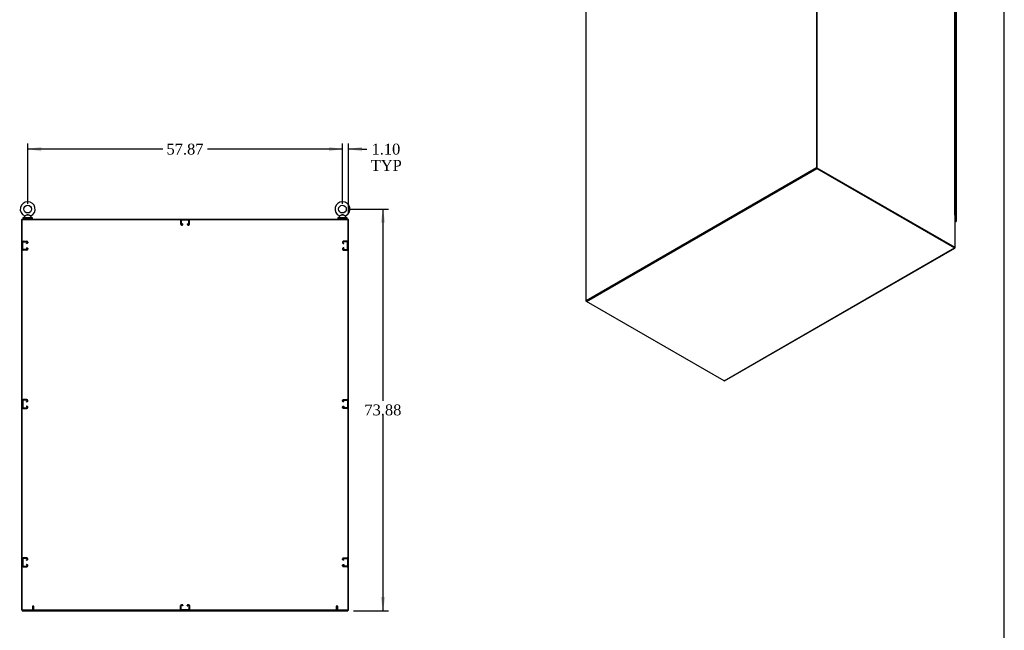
# Model space of a CAD drawing. Header units: inches. Extents: x 2 to 538, y -2 to 358.
# Tile 8 of 11: x 357 to 538, y 133 to 246. Entities that reach past the tile are written whole.
import ezdxf
from ezdxf.enums import TextEntityAlignment as Align
from ezdxf.lldxf.tags import DXFTag

# ---------------------------------------------------------------- set-up
doc = ezdxf.new("R2010")
doc.units = ezdxf.units.IN
doc.header["$MEASUREMENT"] = 0
for name, color, linetype in [('COM42890-5', 7, 'Continuous'), ('COM44036', 7, 'Continuous'), ('COM48815', 7, 'Continuous'), ('COM54578-60', 7, 'Continuous'), ('COM71120-5', 7, 'Continuous'), ('COM71121-5', 7, 'Continuous'), ('COM71122-9', 7, 'Continuous'), ('COM71123-9', 7, 'Continuous'), ('Default', 7, 'Continuous'), ('GSK11033', 7, 'Continuous'), ('SCS00680', 7, 'Continuous'), ('STD21878', 7, 'Continuous'), ('WAF25362', 7, 'Continuous'), ('WAM254785', 7, 'Continuous')]:
    doc.layers.add(name, color=color, linetype=linetype)
doc.styles.add('SEACAD_Times_New_Roman', font='times.ttf')
tags = doc.linetypes.add('HIDDEN2', pattern=[0.1875, 0.125, -0.0625]).pattern_tags.tags
tags[6:7] = [DXFTag(74, 4), DXFTag(75, 0), DXFTag(340, '0'), DXFTag(46, 0.0), DXFTag(50, 0.0), DXFTag(44, 0.0), DXFTag(45, 0.0)]
tags[4:5] = [DXFTag(74, 4), DXFTag(75, 0), DXFTag(340, '0'), DXFTag(46, 0.0), DXFTag(50, 0.0), DXFTag(44, 0.0), DXFTag(45, 0.0)]
doc.dimstyles.new('HAMMOND_(STH_-_540x360)', dxfattribs={"dimtxt": 2, "dimasz": 2.5, "dimexe": 1, "dimexo": 1, "dimgap": 0.5, "dimtad": 0, "dimtih": 1, "dimtoh": 1, "dimzin": 0, "dimdsep": 46, "dimtxsty": 'SEACAD_Times_New_Roman', "dimblk1": '_SE_FILLED', "dimblk2": '_SE_FILLED', "dimsah": 1, "dimcen": 1, "dimadec": 0, "dimazin": 0, "dimtfac": 0.8, "dimtofl": 0, "dimtmove": 1, "dimatfit": 3, "dimfxl": 1, "dimtolj": 1, "dimtzin": 0, "dimarcsym": 0})

# ---------------------------------------------------------------- blocks, each defined once
blk = doc.blocks.new('SE6')
at = {"layer": 'COM42890-5', "color": 7, "linetype": 'HIDDEN2'}
for p, q in [((386.41, 208.83), (386.41, 208.1)), ((386.51, 208.83), (386.51, 208.1)), ((387.9, 208.87), (386.55, 208.87)), ((386.73, 208.1), (386.73, 208.19)), ((386.82, 208.19), (386.73, 208.19)), ((386.82, 208.1), (386.82, 208.19)), ((386.97, 208.96), (386.97, 208.87)), ((387.47, 208.87), (387.47, 208.96)), ((387.62, 208.19), (387.62, 208.1)), ((387.62, 208.19), (387.72, 208.19)), ((387.72, 208.19), (387.72, 208.1)), ((387.94, 208.1), (387.94, 208.83)), ((388.04, 208.1), (388.04, 208.83)), ((386.55, 208.06), (386.69, 208.06)), ((386.55, 207.96), (386.69, 207.96)), ((387.76, 208.06), (387.9, 208.06)), ((387.76, 207.96), (387.9, 207.96)), ((357.38, 203.49), (357.38, 204.83)), ((357.43, 204.97), (358.15, 204.97)), ((357.43, 204.88), (358.15, 204.88)), ((358.15, 204.65), (358.07, 204.65)), ((358.07, 204.56), (358.07, 204.65)), ((358.15, 204.56), (358.07, 204.56)), ((358.19, 204.83), (358.19, 204.7)), ((358.29, 204.83), (358.29, 204.7)), ((416.16, 204.83), (416.16, 204.7)), ((416.25, 204.83), (416.25, 204.7)), ((417.02, 204.97), (416.3, 204.97)), ((417.02, 204.88), (416.3, 204.88)), ((416.3, 204.65), (416.38, 204.65)), ((416.3, 204.56), (416.38, 204.56)), ((416.38, 204.56), (416.38, 204.65)), ((417.06, 203.49), (417.06, 204.83)), ((357.38, 204.41), (357.29, 204.41)), ((357.29, 203.91), (357.38, 203.91)), ((358.15, 203.44), (357.43, 203.44)), ((358.15, 203.35), (357.43, 203.35)), ((358.07, 203.76), (358.15, 203.76)), ((358.07, 203.76), (358.07, 203.67)), ((358.07, 203.67), (358.15, 203.67)), ((358.19, 203.62), (358.19, 203.49)), ((358.29, 203.62), (358.29, 203.49)), ((416.16, 203.62), (416.16, 203.49)), ((416.25, 203.62), (416.25, 203.49)), ((416.38, 203.76), (416.3, 203.76)), ((416.38, 203.67), (416.3, 203.67)), ((416.3, 203.44), (417.02, 203.44)), ((416.3, 203.35), (417.02, 203.35)), ((416.38, 203.76), (416.38, 203.67)), ((417.16, 204.41), (417.06, 204.41)), ((417.06, 203.91), (417.16, 203.91)), ((357.38, 175.7), (357.38, 174.36)), ((358.15, 175.84), (357.43, 175.84)), ((358.15, 175.75), (357.43, 175.75)), ((358.19, 175.57), (358.19, 175.7)), ((358.29, 175.57), (358.29, 175.7)), ((416.16, 175.57), (416.16, 175.7)), ((416.25, 175.57), (416.25, 175.7)), ((416.3, 175.84), (417.02, 175.84)), ((416.3, 175.75), (417.02, 175.75)), ((417.06, 175.7), (417.06, 174.36)), ((357.38, 175.28), (357.29, 175.28)), ((357.29, 174.78), (357.38, 174.78)), ((357.43, 174.31), (358.15, 174.31)), ((357.43, 174.22), (358.15, 174.22)), ((358.07, 175.52), (358.15, 175.52)), ((358.07, 175.43), (358.07, 175.52)), ((358.07, 175.43), (358.15, 175.43)), ((358.15, 174.63), (358.07, 174.63)), ((358.07, 174.63), (358.07, 174.54)), ((358.15, 174.54), (358.07, 174.54)), ((358.19, 174.36), (358.19, 174.49)), ((358.29, 174.36), (358.29, 174.49)), ((416.16, 174.36), (416.16, 174.49)), ((416.25, 174.36), (416.25, 174.49)), ((416.38, 175.52), (416.3, 175.52)), ((416.38, 175.43), (416.3, 175.43)), ((416.3, 174.63), (416.38, 174.63)), ((416.3, 174.54), (416.38, 174.54)), ((417.02, 174.31), (416.3, 174.31)), ((417.02, 174.22), (416.3, 174.22)), ((416.38, 175.43), (416.38, 175.52)), ((416.38, 174.63), (416.38, 174.54)), ((417.16, 175.28), (417.06, 175.28)), ((417.06, 174.78), (417.16, 174.78)), ((358.15, 146.71), (357.43, 146.71)), ((416.3, 146.71), (417.02, 146.71)), ((357.38, 146.15), (357.29, 146.15)), ((357.29, 145.65), (357.38, 145.65)), ((357.38, 146.57), (357.38, 145.23)), ((358.15, 146.62), (357.43, 146.62)), ((357.43, 145.18), (358.15, 145.18)), ((357.43, 145.09), (358.15, 145.09)), ((358.07, 146.39), (358.15, 146.39)), ((358.07, 146.3), (358.07, 146.39)), ((358.07, 146.3), (358.15, 146.3)), ((358.15, 145.5), (358.07, 145.5)), ((358.07, 145.5), (358.07, 145.41)), ((358.15, 145.41), (358.07, 145.41)), ((358.19, 146.44), (358.19, 146.57)), ((358.19, 145.23), (358.19, 145.36)), ((358.29, 146.44), (358.29, 146.57)), ((358.29, 145.23), (358.29, 145.36)), ((416.16, 146.44), (416.16, 146.57)), ((416.16, 145.23), (416.16, 145.36)), ((416.25, 146.44), (416.25, 146.57)), ((416.25, 145.23), (416.25, 145.36)), ((416.3, 146.62), (417.02, 146.62)), ((416.38, 146.39), (416.3, 146.39)), ((416.38, 146.3), (416.3, 146.3)), ((416.3, 145.5), (416.38, 145.5)), ((416.3, 145.41), (416.38, 145.41)), ((417.02, 145.18), (416.3, 145.18)), ((417.02, 145.09), (416.3, 145.09)), ((416.38, 146.3), (416.38, 146.39)), ((416.38, 145.5), (416.38, 145.41)), ((417.06, 146.57), (417.06, 145.23)), ((417.16, 146.15), (417.06, 146.15)), ((417.06, 145.65), (417.16, 145.65)), ((386.41, 137.23), (386.41, 137.96)), ((386.51, 137.23), (386.51, 137.96)), ((386.55, 138.09), (386.69, 138.09)), ((386.55, 138), (386.69, 138)), ((386.73, 137.96), (386.73, 137.87)), ((386.82, 137.87), (386.73, 137.87)), ((386.82, 137.96), (386.82, 137.87)), ((387.62, 137.87), (387.62, 137.96)), ((387.62, 137.87), (387.72, 137.87)), ((387.72, 137.87), (387.72, 137.96)), ((387.76, 138.09), (387.9, 138.09)), ((387.76, 138), (387.9, 138)), ((387.94, 137.96), (387.94, 137.23)), ((388.04, 137.96), (388.04, 137.23)), ((387.9, 137.19), (386.55, 137.19)), ((386.97, 137.19), (386.97, 137.09)), ((387.47, 137.09), (387.47, 137.19))]:
    blk.add_line(p, q, dxfattribs=at)
for centre, radius, start, end in [((386.55, 208.83), 0.138, 90, 180), ((386.55, 208.83), 0.043, 90, 180), ((387.9, 208.83), 0.138, 0, 90), ((387.9, 208.83), 0.043, 0, 90), ((386.55, 208.1), 0.138, 180, 270), ((386.55, 208.1), 0.043, 180, 270), ((386.69, 208.1), 0.043, 270, 0), ((386.69, 208.1), 0.138, 270, 0), ((387.76, 208.1), 0.138, 180, 270), ((387.76, 208.1), 0.043, 180, 270), ((387.9, 208.1), 0.043, 270, 0), ((387.9, 208.1), 0.138, 270, 0), ((357.43, 204.83), 0.138, 90, 180), ((357.43, 204.83), 0.043, 90, 180), ((358.15, 204.83), 0.138, 0, 90), ((358.15, 204.83), 0.043, 0, 90), ((358.15, 204.7), 0.043, 270, 0), ((358.15, 204.7), 0.138, 270, 0), ((416.3, 204.83), 0.138, 90, 180), ((416.3, 204.7), 0.138, 180, 270), ((416.3, 204.83), 0.043, 90, 180), ((416.3, 204.7), 0.043, 180, 270), ((417.02, 204.83), 0.138, 0, 90), ((417.02, 204.83), 0.043, 0, 90), ((357.43, 203.49), 0.138, 180, 270), ((357.43, 203.49), 0.043, 180, 270), ((358.15, 203.62), 0.138, 0, 90), ((358.15, 203.62), 0.043, 0, 90), ((358.15, 203.49), 0.043, 270, 0), ((358.15, 203.49), 0.138, 270, 0), ((416.3, 203.62), 0.138, 90, 180), ((416.3, 203.49), 0.138, 180, 270), ((416.3, 203.62), 0.043, 90, 180), ((416.3, 203.49), 0.043, 180, 270), ((417.02, 203.49), 0.043, 270, 0), ((417.02, 203.49), 0.138, 270, 0), ((357.43, 175.7), 0.138, 90, 180), ((357.43, 175.7), 0.043, 90, 180), ((358.15, 175.7), 0.138, 0, 90), ((358.15, 175.7), 0.043, 0, 90), ((416.3, 175.7), 0.138, 90, 180), ((416.3, 175.7), 0.043, 90, 180), ((417.02, 175.7), 0.138, 0, 90), ((417.02, 175.7), 0.043, 0, 90), ((357.43, 174.36), 0.138, 180, 270), ((357.43, 174.36), 0.043, 180, 270), ((358.15, 175.57), 0.043, 270, 0), ((358.15, 175.57), 0.138, 270, 0), ((358.15, 174.49), 0.138, 0, 90), ((358.15, 174.49), 0.043, 0, 90), ((358.15, 174.36), 0.043, 270, 0), ((358.15, 174.36), 0.138, 270, 0), ((416.3, 175.57), 0.138, 180, 270), ((416.3, 174.49), 0.138, 90, 180), ((416.3, 174.36), 0.138, 180, 270), ((416.3, 175.57), 0.043, 180, 270), ((416.3, 174.49), 0.043, 90, 180), ((416.3, 174.36), 0.043, 180, 270), ((417.02, 174.36), 0.043, 270, 0), ((417.02, 174.36), 0.138, 270, 0), ((357.43, 146.57), 0.138, 90, 180), ((358.15, 146.57), 0.138, 0, 90), ((416.3, 146.57), 0.138, 90, 180), ((417.02, 146.57), 0.138, 0, 90), ((357.43, 145.23), 0.138, 180, 270), ((357.43, 146.57), 0.043, 90, 180), ((357.43, 145.23), 0.043, 180, 270), ((358.15, 146.57), 0.043, 0, 90), ((358.15, 146.44), 0.043, 270, 0), ((358.15, 146.44), 0.138, 270, 0), ((358.15, 145.36), 0.138, 0, 90), ((358.15, 145.36), 0.043, 0, 90), ((358.15, 145.23), 0.043, 270, 0), ((358.15, 145.23), 0.138, 270, 0), ((416.3, 146.44), 0.138, 180, 270), ((416.3, 145.36), 0.138, 90, 180), ((416.3, 145.23), 0.138, 180, 270), ((416.3, 146.57), 0.043, 90, 180), ((416.3, 146.44), 0.043, 180, 270), ((416.3, 145.36), 0.043, 90, 180), ((416.3, 145.23), 0.043, 180, 270), ((417.02, 146.57), 0.043, 0, 90), ((417.02, 145.23), 0.043, 270, 0), ((417.02, 145.23), 0.138, 270, 0), ((386.55, 137.96), 0.138, 90, 180), ((386.55, 137.96), 0.043, 90, 180), ((386.69, 137.96), 0.138, 0, 90), ((386.69, 137.96), 0.043, 0, 90), ((387.76, 137.96), 0.138, 90, 180), ((387.76, 137.96), 0.043, 90, 180), ((387.9, 137.96), 0.138, 0, 90), ((387.9, 137.96), 0.043, 0, 90), ((386.55, 137.23), 0.138, 180, 270), ((386.55, 137.23), 0.043, 180, 270), ((387.9, 137.23), 0.043, 270, 0), ((387.9, 137.23), 0.138, 270, 0)]:
    blk.add_arc(centre, radius, start, end, dxfattribs=at)
at = {"layer": 'COM48815', "color": 7, "linetype": 'Continuous'}
for p, q in [((357.29, 137.09), (357.29, 208.96)), ((357.29, 208.96), (417.16, 208.96)), ((417.16, 208.96), (417.16, 137.09)), ((417.16, 137.09), (357.29, 137.09))]:
    blk.add_line(p, q, dxfattribs=at)
at = {"layer": 'COM71120-5', "color": 7, "linetype": 'Continuous'}
for p, q in [((357.19, 137.09), (357.19, 208.96)), ((357.29, 208.96), (357.19, 208.96)), ((357.29, 137.09), (357.19, 137.09))]:
    blk.add_line(p, q, dxfattribs=at)
at = {"layer": 'COM71121-5', "color": 7, "linetype": 'Continuous'}
for p, q in [((417.25, 208.96), (417.16, 208.96)), ((417.25, 137.09), (417.25, 208.96)), ((417.25, 137.09), (417.16, 137.09))]:
    blk.add_line(p, q, dxfattribs=at)
at = {"layer": 'COM71122-9', "color": 7, "linetype": 'Continuous'}
for p, q in [((357.29, 209.06), (417.16, 209.06)), ((357.29, 208.96), (357.29, 209.06)), ((417.16, 208.96), (417.16, 209.06))]:
    blk.add_line(p, q, dxfattribs=at)
at = {"layer": 'COM71123-9', "color": 7, "linetype": 'Continuous'}
for p, q in [((357.29, 137.09), (357.29, 137)), ((357.29, 137), (417.16, 137)), ((417.16, 137.09), (417.16, 137))]:
    blk.add_line(p, q, dxfattribs=at)
at = {"layer": 'SCS00680', "color": 7, "linetype": 'Continuous'}
for p, q in [((357.66, 209.47), (357.66, 209.35)), ((357.74, 209.59), (357.68, 209.51)), ((358.9, 209.51), (358.83, 209.59)), ((358.91, 209.35), (358.91, 209.47)), ((415.53, 209.47), (415.53, 209.35)), ((415.61, 209.59), (415.55, 209.51)), ((416.77, 209.51), (416.7, 209.59)), ((416.78, 209.35), (416.78, 209.47))]:
    blk.add_line(p, q, dxfattribs=at)
for centre in [(358.29, 210.88), (416.16, 210.88)]:
    blk.add_circle(centre, 0.704, dxfattribs=at)
for centre, radius, start, end in [((358.29, 210.88), 1.37, 90, 245.9582), ((358.29, 210.88), 1.37, 293.9892, 90), ((416.16, 210.88), 1.37, 90, 245.9582), ((416.16, 210.88), 1.37, 293.9892, 90), ((357.72, 209.47), 0.06, 140.3214, 180), ((357.72, 209.35), 0.06, 180, 270), ((358.86, 209.61), 0.03, 118.4473, 242.1084), ((358.85, 209.35), 0.06, 270, 0), ((358.85, 209.47), 0.06, 0, 39.6786), ((415.59, 209.47), 0.06, 140.3214, 180), ((415.59, 209.35), 0.06, 180, 270), ((416.73, 209.61), 0.03, 118.4473, 242.1084), ((416.72, 209.35), 0.06, 270, 0), ((416.72, 209.47), 0.06, 0, 39.6786)]:
    blk.add_arc(centre, radius, start, end, dxfattribs=at)
for points, knots in [([(357.73, 209.63), (357.73, 209.63), (357.73, 209.63), (357.73, 209.64), (357.76, 209.65), (357.84, 209.69), (357.89, 209.71), (357.99, 209.77), (358.05, 209.79), (358.17, 209.84), (358.23, 209.86), (358.33, 209.86), (358.36, 209.85), (358.42, 209.83), (358.45, 209.82), (358.54, 209.78), (358.6, 209.76), (358.71, 209.7), (358.76, 209.68), (358.83, 209.64), (358.85, 209.63), (358.85, 209.64), (358.85, 209.64), (358.84, 209.64)], [0.4342636, 0.4342636, 0.4342636, 0.4342636, 0.4375, 0.4375, 0.5, 0.5, 0.5625, 0.5625, 0.625, 0.625, 0.6875, 0.6875, 0.71875, 0.71875, 0.75, 0.75, 0.8125, 0.8125, 0.875, 0.875, 0.9375, 0.9375, 0.9436464, 0.9436464, 0.9436464, 0.9436464]), ([(358.84, 209.59), (358.84, 209.59), (358.82, 209.6), (358.75, 209.63), (358.71, 209.66), (358.63, 209.7), (358.6, 209.72), (358.55, 209.75), (358.52, 209.76), (358.46, 209.79), (358.43, 209.81), (358.37, 209.83), (358.34, 209.84), (358.27, 209.84), (358.24, 209.84), (358.18, 209.82), (358.15, 209.81), (358.06, 209.77), (358.01, 209.73), (357.9, 209.68), (357.85, 209.65), (357.77, 209.6), (357.75, 209.59), (357.74, 209.59), (357.74, 209.59), (357.74, 209.59)], [0.0683017, 0.0683017, 0.0683017, 0.0683017, 0.125, 0.125, 0.1875, 0.1875, 0.21875, 0.21875, 0.25, 0.25, 0.28125, 0.28125, 0.3125, 0.3125, 0.34375, 0.34375, 0.375, 0.375, 0.4375, 0.4375, 0.5, 0.5, 0.5625, 0.5625, 0.5685641, 0.5685641, 0.5685641, 0.5685641]), ([(415.63, 209.65), (415.61, 209.64), (415.6, 209.63), (415.6, 209.64), (415.63, 209.65), (415.71, 209.69), (415.76, 209.71), (415.86, 209.77), (415.92, 209.79), (416.04, 209.84), (416.1, 209.86), (416.2, 209.86), (416.23, 209.85), (416.29, 209.83), (416.32, 209.82), (416.41, 209.78), (416.47, 209.76), (416.58, 209.7), (416.63, 209.68), (416.7, 209.65), (416.72, 209.63), (416.72, 209.63)], [0.3917383, 0.3917383, 0.3917383, 0.3917383, 0.4375, 0.4375, 0.5, 0.5, 0.5625, 0.5625, 0.625, 0.625, 0.6875, 0.6875, 0.71875, 0.71875, 0.75, 0.75, 0.8125, 0.8125, 0.875, 0.875, 0.9340949, 0.9340949, 0.9340949, 0.9340949]), ([(416.71, 209.59), (416.71, 209.59), (416.69, 209.6), (416.62, 209.63), (416.58, 209.66), (416.5, 209.7), (416.47, 209.72), (416.42, 209.75), (416.39, 209.76), (416.33, 209.79), (416.3, 209.81), (416.24, 209.83), (416.21, 209.84), (416.14, 209.84), (416.11, 209.84), (416.05, 209.82), (416.02, 209.81), (415.93, 209.77), (415.88, 209.73), (415.77, 209.68), (415.72, 209.65), (415.64, 209.6), (415.62, 209.59), (415.61, 209.59), (415.61, 209.59), (415.61, 209.59)], [0.0683017, 0.0683017, 0.0683017, 0.0683017, 0.125, 0.125, 0.1875, 0.1875, 0.21875, 0.21875, 0.25, 0.25, 0.28125, 0.28125, 0.3125, 0.3125, 0.34375, 0.34375, 0.375, 0.375, 0.4375, 0.4375, 0.5, 0.5, 0.5625, 0.5625, 0.5685641, 0.5685641, 0.5685641, 0.5685641])]:
    blk.add_open_spline(points, degree=3, knots=knots, dxfattribs=at)
at = {"layer": 'STD21878', "color": 7, "linetype": 'HIDDEN2'}
for p, q in [((359.41, 137.84), (359.16, 137.84)), ((359.16, 137.84), (359.16, 137.13)), ((359.41, 137.13), (359.41, 137.84)), ((415.28, 137.84), (415.03, 137.84)), ((415.03, 137.84), (415.03, 137.13)), ((415.28, 137.13), (415.28, 137.84)), ((359.43, 137.13), (359.15, 137.13)), ((359.15, 137.13), (359.15, 137.09)), ((359.43, 137.09), (359.43, 137.13)), ((415.3, 137.13), (415.02, 137.13)), ((415.02, 137.13), (415.02, 137.09)), ((415.3, 137.09), (415.3, 137.13))]:
    blk.add_line(p, q, dxfattribs=at)
at = {"layer": 'WAF25362', "color": 7, "linetype": 'Continuous'}
for p, q in [((359.16, 209.29), (357.41, 209.29)), ((357.41, 209.29), (357.41, 209.18)), ((359.16, 209.18), (357.41, 209.18)), ((359.16, 209.18), (359.16, 209.29)), ((417.03, 209.29), (415.28, 209.29)), ((415.28, 209.29), (415.28, 209.18)), ((417.03, 209.18), (415.28, 209.18)), ((417.03, 209.18), (417.03, 209.29))]:
    blk.add_line(p, q, dxfattribs=at)
at = {"layer": 'WAM254785', "color": 7, "linetype": 'Continuous'}
for p, q in [((357.54, 209.18), (357.54, 209.06)), ((359.04, 209.06), (359.04, 209.18)), ((415.41, 209.18), (415.41, 209.06)), ((416.91, 209.06), (416.91, 209.18))]:
    blk.add_line(p, q, dxfattribs=at)
blk = doc.blocks.new('SE7')
at = {"layer": 'COM44036', "color": 7, "linetype": 'Continuous'}
for p, q in [((528.98, 259.33), (528.78, 259.44)), ((528.98, 208.76), (528.98, 259.33)), ((529.02, 208.7), (529.02, 259.27)), ((528.79, 208.86), (528.98, 208.76)), ((528.79, 208.79), (528.91, 208.72)), ((528.91, 208.72), (528.79, 208.79)), ((528.91, 208.64), (528.79, 208.71)), ((528.79, 208.57), (528.91, 208.64)), ((528.79, 208.52), (528.98, 208.63)), ((528.91, 208.72), (528.91, 208.72)), ((528.91, 208.72), (528.91, 208.72)), ((528.95, 208.69), (528.91, 208.72)), ((528.91, 208.72), (528.95, 208.69)), ((528.94, 208.7), (528.98, 208.68)), ((528.95, 208.69), (529.02, 208.69)), ((528.95, 208.69), (528.99, 208.64)), ((528.98, 208.68), (528.96, 208.69)), ((528.96, 208.69), (528.98, 208.68)), ((528.98, 208.68), (528.98, 208.68)), ((528.98, 208.68), (528.98, 208.68))]:
    blk.add_line(p, q, dxfattribs=at)
for centre, major_axis, start_param, end_param in [((528.88, 259.27), (-0.143, 0), 3.141593, 3.926991), ((528.91, 208.76), (-0.071, 0.124), 2.356194, 3.27243), ((528.88, 208.7), (-0.143, 0), 3.010756, 3.926991)]:
    blk.add_ellipse(centre, major_axis=major_axis, ratio=0.57735, start_param=start_param, end_param=end_param, dxfattribs=at)
for points in [[(529.02, 208.69), (529.02, 208.68), (529.01, 208.68), (529, 208.68), (529, 208.68), (528.99, 208.68), (528.98, 208.68), (528.98, 208.68)], [(528.99, 208.64), (528.99, 208.64), (528.99, 208.65), (528.99, 208.66), (528.99, 208.66), (528.98, 208.67), (528.98, 208.67), (528.98, 208.68)]]:
    blk.add_open_spline(points, degree=3, knots=[0, 0, 0, 0, 0.5, 0.5, 0.75, 0.75, 1, 1, 1, 1], dxfattribs=at)
at = {"layer": 'COM48815', "color": 7, "linetype": 'Continuous'}
for p, q in [((460.96, 252.7), (503.29, 277.15)), ((503.29, 277.15), (503.29, 218.46)), ((503.29, 277.15), (503.38, 277.1)), ((503.38, 277.1), (503.38, 218.41)), ((460.96, 194.02), (460.96, 252.7)), ((503.29, 218.46), (460.96, 194.02)), ((503.38, 218.41), (461.05, 193.97)), ((503.29, 218.46), (503.38, 218.41)), ((460.96, 194.02), (461.05, 193.97))]:
    blk.add_line(p, q, dxfattribs=at)
at = {"layer": 'COM54578-60', "color": 7, "linetype": 'Continuous'}
for p, q in [((528.93, 258.21), (528.93, 259.03)), ((528.78, 258.28), (528.8, 258.28)), ((528.78, 257.46), (528.8, 257.46)), ((528.8, 257.46), (528.8, 258.28)), ((528.93, 257.4), (528.93, 258.21)), ((528.93, 256.58), (528.93, 257.4)), ((528.78, 256.65), (528.8, 256.65)), ((528.78, 255.83), (528.8, 255.83)), ((528.8, 255.83), (528.8, 256.65)), ((528.93, 255.76), (528.93, 256.58)), ((528.93, 254.95), (528.93, 255.76)), ((528.78, 255.01), (528.8, 255.01)), ((528.78, 254.2), (528.8, 254.2)), ((528.8, 254.2), (528.8, 255.01)), ((528.93, 254.13), (528.93, 254.95)), ((528.93, 253.31), (528.93, 254.13)), ((528.78, 253.38), (528.8, 253.38)), ((528.78, 252.56), (528.8, 252.56)), ((528.78, 251.75), (528.8, 251.75)), ((528.8, 252.56), (528.8, 253.38)), ((528.8, 250.93), (528.8, 251.75)), ((528.93, 252.5), (528.93, 253.31)), ((528.93, 251.68), (528.93, 252.5)), ((528.93, 250.86), (528.93, 251.68)), ((528.78, 250.93), (528.8, 250.93)), ((528.78, 250.11), (528.8, 250.11)), ((528.8, 249.3), (528.8, 250.11)), ((528.93, 250.05), (528.93, 250.86)), ((528.93, 249.23), (528.93, 250.05)), ((528.78, 249.3), (528.8, 249.3)), ((528.78, 248.48), (528.8, 248.48)), ((528.8, 247.67), (528.8, 248.48)), ((528.93, 248.41), (528.93, 249.23)), ((528.93, 247.6), (528.93, 248.41)), ((528.78, 247.67), (528.8, 247.67)), ((528.78, 246.85), (528.8, 246.85)), ((528.8, 246.03), (528.8, 246.85)), ((528.93, 246.78), (528.93, 247.6)), ((528.93, 245.96), (528.93, 246.78)), ((528.78, 246.03), (528.8, 246.03)), ((528.78, 245.22), (528.8, 245.22)), ((528.78, 244.4), (528.8, 244.4)), ((528.8, 244.4), (528.8, 245.22)), ((528.93, 245.15), (528.93, 245.97)), ((528.93, 244.33), (528.93, 245.15)), ((528.78, 243.58), (528.8, 243.58)), ((528.78, 242.77), (528.8, 242.77)), ((528.8, 242.77), (528.8, 243.58)), ((528.93, 243.52), (528.93, 244.33)), ((528.93, 242.7), (528.93, 243.52)), ((528.93, 241.88), (528.93, 242.7)), ((528.78, 241.95), (528.8, 241.95)), ((528.78, 241.13), (528.8, 241.13)), ((528.8, 241.13), (528.8, 241.95)), ((528.93, 241.07), (528.93, 241.88)), ((528.93, 240.25), (528.93, 241.07)), ((528.78, 240.32), (528.8, 240.32)), ((528.78, 239.5), (528.8, 239.5)), ((528.8, 239.5), (528.8, 240.32)), ((528.93, 239.43), (528.93, 240.25)), ((528.93, 238.62), (528.93, 239.43)), ((528.78, 238.68), (528.8, 238.68)), ((528.78, 237.87), (528.8, 237.87)), ((528.8, 237.87), (528.8, 238.68)), ((528.93, 237.8), (528.93, 238.62)), ((528.93, 236.98), (528.93, 237.8)), ((528.78, 237.05), (528.8, 237.05)), ((528.78, 236.23), (528.8, 236.23)), ((528.78, 235.42), (528.8, 235.42)), ((528.8, 236.23), (528.8, 237.05)), ((528.8, 234.6), (528.8, 235.42)), ((528.93, 236.17), (528.93, 236.98)), ((528.93, 235.35), (528.93, 236.17)), ((528.93, 234.53), (528.93, 235.35)), ((528.78, 234.6), (528.8, 234.6)), ((528.78, 233.78), (528.8, 233.78)), ((528.8, 232.97), (528.8, 233.78)), ((528.93, 233.72), (528.93, 234.53)), ((528.93, 232.9), (528.93, 233.72)), ((528.78, 232.97), (528.8, 232.97)), ((528.78, 232.15), (528.8, 232.15)), ((528.8, 231.34), (528.8, 232.15)), ((528.93, 232.08), (528.93, 232.9)), ((528.93, 231.27), (528.93, 232.08)), ((528.78, 231.34), (528.8, 231.34)), ((528.78, 230.52), (528.8, 230.52)), ((528.8, 229.7), (528.8, 230.52)), ((528.93, 230.45), (528.93, 231.27)), ((528.93, 229.63), (528.93, 230.45)), ((528.78, 229.7), (528.8, 229.7)), ((528.78, 228.89), (528.8, 228.89)), ((528.8, 228.07), (528.8, 228.89)), ((528.93, 228.82), (528.93, 229.64)), ((528.93, 228), (528.93, 228.82)), ((528.78, 228.07), (528.8, 228.07)), ((528.78, 227.25), (528.8, 227.25)), ((528.78, 226.44), (528.8, 226.44)), ((528.8, 226.44), (528.8, 227.25)), ((528.93, 227.19), (528.93, 228)), ((528.93, 226.37), (528.93, 227.19)), ((528.93, 225.55), (528.93, 226.37)), ((528.78, 225.62), (528.8, 225.62)), ((528.78, 224.8), (528.8, 224.8)), ((528.8, 224.8), (528.8, 225.62)), ((528.93, 224.74), (528.93, 225.55)), ((528.93, 223.92), (528.93, 224.74)), ((528.78, 223.99), (528.8, 223.99)), ((528.78, 223.17), (528.8, 223.17)), ((528.8, 223.17), (528.8, 223.99)), ((528.93, 223.1), (528.93, 223.92)), ((528.93, 222.29), (528.93, 223.1)), ((528.78, 222.35), (528.8, 222.35)), ((528.78, 221.54), (528.8, 221.54)), ((528.8, 221.54), (528.8, 222.35)), ((528.93, 221.47), (528.93, 222.29)), ((528.93, 220.65), (528.93, 221.47)), ((528.78, 220.72), (528.8, 220.72)), ((528.78, 219.9), (528.8, 219.9)), ((528.78, 219.09), (528.8, 219.09)), ((528.8, 219.9), (528.8, 220.72)), ((528.8, 218.27), (528.8, 219.09)), ((528.93, 219.84), (528.93, 220.65)), ((528.93, 219.02), (528.93, 219.84)), ((528.78, 218.27), (528.8, 218.27)), ((528.78, 217.45), (528.8, 217.45)), ((528.8, 216.64), (528.8, 217.45)), ((528.93, 218.2), (528.93, 219.02)), ((528.93, 217.39), (528.93, 218.2)), ((528.93, 216.57), (528.93, 217.39)), ((528.78, 216.64), (528.8, 216.64)), ((528.78, 215.82), (528.8, 215.82)), ((528.8, 215.01), (528.8, 215.82)), ((528.93, 215.75), (528.93, 216.57)), ((528.93, 214.94), (528.93, 215.75)), ((528.78, 215.01), (528.8, 215.01)), ((528.78, 214.19), (528.8, 214.19)), ((528.8, 213.37), (528.8, 214.19)), ((528.93, 214.12), (528.93, 214.94)), ((528.93, 213.3), (528.93, 214.12)), ((528.78, 213.37), (528.8, 213.37)), ((528.78, 212.56), (528.8, 212.56)), ((528.8, 211.74), (528.8, 212.56)), ((528.93, 212.49), (528.93, 213.31)), ((528.93, 211.67), (528.93, 212.49)), ((528.78, 211.74), (528.8, 211.74)), ((528.78, 210.92), (528.8, 210.92)), ((528.78, 210.11), (528.8, 210.11)), ((528.81, 210.07), (528.78, 210.07)), ((528.8, 210.11), (528.8, 210.92)), ((528.86, 210.04), (528.86, 210.05)), ((528.93, 210.86), (528.93, 211.67)), ((528.93, 210.04), (528.93, 210.86)), ((528.85, 209.96), (528.78, 209.93)), ((528.85, 209.97), (528.85, 209.96))]:
    blk.add_line(p, q, dxfattribs=at)
for centre, major_axis, start_param, end_param in [((528.81, 259.03), (0.117, 0), 0, 1.841833), ((528.81, 259.07), (-0.05, 0), 4.601828, 4.82295), ((528.81, 258.21), (0.117, 0), 0, 1.841833), ((528.81, 257.4), (0.117, 0), 0, 1.841833), ((528.81, 258.21), (-0.117, 0), 3.141593, 4.757906), ((528.81, 257.4), (-0.117, 0), 3.141593, 4.757906), ((528.81, 256.58), (0.117, 0), 0, 1.841833), ((528.81, 255.76), (0.117, 0), 0, 1.841833), ((528.81, 256.58), (-0.117, 0), 3.141593, 4.757906), ((528.81, 255.76), (-0.117, 0), 3.141593, 4.757906), ((528.81, 254.95), (0.117, 0), 0, 1.841833), ((528.81, 254.13), (0.117, 0), 0, 1.841833), ((528.81, 254.95), (-0.117, 0), 3.141593, 4.757906), ((528.81, 254.13), (-0.117, 0), 3.141593, 4.757906), ((528.81, 253.31), (0.117, 0), 0, 1.841833), ((528.81, 252.5), (0.117, 0), 0, 1.841833), ((528.81, 251.68), (0.117, 0), 0, 1.841833), ((528.81, 253.31), (-0.117, 0), 3.141593, 4.757906), ((528.81, 252.5), (-0.117, 0), 3.141593, 4.757906), ((528.81, 251.68), (-0.117, 0), 3.141593, 4.757906), ((528.81, 250.86), (0.117, 0), 0, 1.841833), ((528.81, 250.05), (0.117, 0), 0, 1.841833), ((528.81, 250.86), (-0.117, 0), 3.141593, 4.757906), ((528.81, 250.05), (-0.117, 0), 3.141593, 4.757906), ((528.81, 249.23), (0.117, 0), 0, 1.841833), ((528.81, 248.41), (0.117, 0), 0, 1.841833), ((528.81, 249.23), (-0.117, 0), 3.141593, 4.757906), ((528.81, 248.41), (-0.117, 0), 3.141593, 4.757906), ((528.81, 247.6), (0.117, 0), 0, 1.841833), ((528.81, 246.78), (0.117, 0), 0, 1.841833), ((528.81, 247.6), (-0.117, 0), 3.141593, 4.757906), ((528.81, 246.78), (-0.117, 0), 3.141593, 4.757906), ((528.81, 245.97), (0.117, 0), 0, 1.841833), ((528.81, 245.15), (0.117, 0), 0, 1.841833), ((528.81, 244.33), (0.117, 0), 0, 1.841833), ((528.81, 245.96), (-0.117, 0), 3.141593, 4.757906), ((528.81, 245.15), (-0.117, 0), 3.141593, 4.757906), ((528.81, 244.33), (-0.117, 0), 3.141593, 4.757906), ((528.81, 243.52), (0.117, 0), 0, 1.841833), ((528.81, 242.7), (0.117, 0), 0, 1.841833), ((528.81, 243.52), (-0.117, 0), 3.141593, 4.757906), ((528.81, 242.7), (-0.117, 0), 3.141593, 4.757906), ((528.81, 241.88), (0.117, 0), 0, 1.841833), ((528.81, 241.07), (0.117, 0), 0, 1.841833), ((528.81, 241.88), (-0.117, 0), 3.141593, 4.757906), ((528.81, 241.07), (-0.117, 0), 3.141593, 4.757906), ((528.81, 240.25), (0.117, 0), 0, 1.841833), ((528.81, 239.43), (0.117, 0), 0, 1.841833), ((528.81, 240.25), (-0.117, 0), 3.141593, 4.757906), ((528.81, 239.43), (-0.117, 0), 3.141593, 4.757906), ((528.81, 238.62), (0.117, 0), 0, 1.841833), ((528.81, 237.8), (0.117, 0), 0, 1.841833), ((528.81, 238.62), (-0.117, 0), 3.141593, 4.757906), ((528.81, 237.8), (-0.117, 0), 3.141593, 4.757906), ((528.81, 236.98), (0.117, 0), 0, 1.841833), ((528.81, 236.17), (0.117, 0), 0, 1.841833), ((528.81, 235.35), (0.117, 0), 0, 1.841833), ((528.81, 236.98), (-0.117, 0), 3.141593, 4.757906), ((528.81, 236.17), (-0.117, 0), 3.141593, 4.757906), ((528.81, 235.35), (-0.117, 0), 3.141593, 4.757906), ((528.81, 234.53), (0.117, 0), 0, 1.841833), ((528.81, 233.72), (0.117, 0), 0, 1.841833), ((528.81, 234.53), (-0.117, 0), 3.141593, 4.757906), ((528.81, 233.72), (-0.117, 0), 3.141593, 4.757906), ((528.81, 232.9), (0.117, 0), 0, 1.841833), ((528.81, 232.08), (0.117, 0), 0, 1.841833), ((528.81, 232.9), (-0.117, 0), 3.141593, 4.757906), ((528.81, 232.08), (-0.117, 0), 3.141593, 4.757906), ((528.81, 231.27), (0.117, 0), 0, 1.841833), ((528.81, 230.45), (0.117, 0), 0, 1.841833), ((528.81, 231.27), (-0.117, 0), 3.141593, 4.757906), ((528.81, 230.45), (-0.117, 0), 3.141593, 4.757906), ((528.81, 229.64), (0.117, 0), 0, 1.841833), ((528.81, 228.82), (0.117, 0), 0, 1.841833), ((528.81, 229.63), (-0.117, 0), 3.141593, 4.757906), ((528.81, 228.82), (-0.117, 0), 3.141593, 4.757906), ((528.81, 228), (0.117, 0), 0, 1.841833), ((528.81, 227.19), (0.117, 0), 0, 1.841833), ((528.81, 226.37), (0.117, 0), 0, 1.841833), ((528.81, 228), (-0.117, 0), 3.141593, 4.757906), ((528.81, 227.19), (-0.117, 0), 3.141593, 4.757906), ((528.81, 226.37), (-0.117, 0), 3.141593, 4.757906), ((528.81, 225.55), (0.117, 0), 0, 1.841833), ((528.81, 224.74), (0.117, 0), 0, 1.841833), ((528.81, 225.55), (-0.117, 0), 3.141593, 4.757906), ((528.81, 224.74), (-0.117, 0), 3.141593, 4.757906), ((528.81, 223.92), (0.117, 0), 0, 1.841833), ((528.81, 223.1), (0.117, 0), 0, 1.841833), ((528.81, 223.92), (-0.117, 0), 3.141593, 4.757906), ((528.81, 223.1), (-0.117, 0), 3.141593, 4.757906), ((528.81, 222.29), (0.117, 0), 0, 1.841833), ((528.81, 221.47), (0.117, 0), 0, 1.841833), ((528.81, 222.29), (-0.117, 0), 3.141593, 4.757906), ((528.81, 221.47), (-0.117, 0), 3.141593, 4.757906), ((528.81, 220.65), (0.117, 0), 0, 1.841833), ((528.81, 219.84), (0.117, 0), 0, 1.841833), ((528.81, 219.02), (0.117, 0), 0, 1.841833), ((528.81, 220.65), (-0.117, 0), 3.141593, 4.757906), ((528.81, 219.84), (-0.117, 0), 3.141593, 4.757906), ((528.81, 219.02), (-0.117, 0), 3.141593, 4.757906), ((528.81, 218.2), (0.117, 0), 0, 1.841833), ((528.81, 217.39), (0.117, 0), 0, 1.841833), ((528.81, 218.2), (-0.117, 0), 3.141593, 4.757906), ((528.81, 217.39), (-0.117, 0), 3.141593, 4.757906), ((528.81, 216.57), (0.117, 0), 0, 1.841833), ((528.81, 215.75), (0.117, 0), 0, 1.841833), ((528.81, 216.57), (-0.117, 0), 3.141593, 4.757906), ((528.81, 215.75), (-0.117, 0), 3.141593, 4.757906), ((528.81, 214.94), (0.117, 0), 0, 1.841833), ((528.81, 214.12), (0.117, 0), 0, 1.841833), ((528.81, 214.94), (-0.117, 0), 3.141593, 4.757906), ((528.81, 214.12), (-0.117, 0), 3.141593, 4.757906), ((528.81, 213.31), (0.117, 0), 0, 1.841833), ((528.81, 212.49), (0.117, 0), 0, 1.841833), ((528.81, 213.3), (-0.117, 0), 3.141593, 4.757906), ((528.81, 212.49), (-0.117, 0), 3.141593, 4.757906), ((528.81, 211.67), (0.117, 0), 0, 1.841833), ((528.81, 210.04), (-0.117, 0), 1.29976, 4.757906), ((528.81, 210.04), (-0.055, 0), 0.964856, 4.778783), ((528.81, 210.04), (-0.05, 0), 0.893757, 5.389429), ((528.81, 211.67), (-0.117, 0), 3.141593, 4.757906), ((528.81, 210.86), (0.117, 0), 0, 1.637808), ((528.81, 210.86), (-0.117, 0), 3.141593, 4.757906), ((528.81, 210.04), (0.135, 0), 4.478222, 4.975472)]:
    blk.add_ellipse(centre, major_axis=major_axis, ratio=0.57735, start_param=start_param, end_param=end_param, dxfattribs=at)
at = {"layer": 'COM71120-5', "color": 7, "linetype": 'Continuous'}
for p, q in [((460.98, 193.93), (460.98, 194.01)), ((461.05, 193.97), (460.98, 193.93)), ((461.05, 193.89), (460.98, 193.93))]:
    blk.add_line(p, q, dxfattribs=at)
at = {"layer": 'COM71121-5', "color": 7, "linetype": 'Continuous'}
for p, q in [((503.45, 277.13), (503.38, 277.1)), ((503.38, 218.41), (503.38, 277.1)), ((503.45, 218.45), (503.45, 277.13)), ((503.45, 277.13), (528.79, 262.5)), ((528.79, 259.85), (528.79, 262.5)), ((528.71, 259.88), (528.72, 259.89)), ((528.72, 259.89), (528.79, 259.85)), ((528.72, 209.8), (528.72, 259.86)), ((528.76, 259.83), (528.79, 259.85)), ((528.78, 209.75), (528.78, 259.79)), ((503.45, 218.45), (503.38, 218.41)), ((528.72, 203.78), (503.38, 218.41)), ((528.79, 203.82), (503.45, 218.45)), ((528.71, 209.8), (528.72, 209.8)), ((528.72, 209.78), (528.79, 209.74)), ((528.79, 203.82), (528.79, 209.74)), ((528.79, 203.82), (528.72, 203.78))]:
    blk.add_line(p, q, dxfattribs=at)
for centre, major_axis, start_param, end_param in [((528.72, 259.88), (0.0075, -0.013), 2.356194, 5.497787), ((528.59, 259.79), (-0.19, 0), 3.141593, 3.926991), ((528.72, 209.79), (0.0075, -0.013), 2.356194, 5.497787), ((528.59, 209.73), (-0.19, 0), 3.357369, 3.926991)]:
    blk.add_ellipse(centre, major_axis=major_axis, ratio=0.57735, start_param=start_param, end_param=end_param, dxfattribs=at)
at = {"layer": 'COM71122-9', "color": 7, "linetype": 'Continuous'}
for p, q in [((503.31, 277.13), (503.38, 277.17)), ((503.38, 277.17), (503.45, 277.13)), ((503.38, 277.1), (503.38, 277.17)), ((528.78, 259.78), (528.79, 259.77)), ((528.78, 259.76), (528.79, 259.77)), ((528.79, 259.85), (528.79, 259.77))]:
    blk.add_line(p, q, dxfattribs=at)
at = {"layer": 'COM71123-9', "color": 7, "linetype": 'Continuous'}
for p, q in [((461.05, 193.97), (503.38, 218.41)), ((461.05, 193.89), (503.38, 218.34)), ((503.38, 218.41), (528.66, 203.82)), ((503.38, 218.41), (503.38, 218.34)), ((503.38, 218.34), (528.66, 203.74)), ((486.32, 179.3), (528.66, 203.74)), ((486.42, 179.29), (528.75, 203.73)), ((461.05, 193.97), (461.05, 193.89)), ((486.32, 179.3), (461.05, 193.89))]:
    blk.add_line(p, q, dxfattribs=at)
for centre, end_param in [((528.66, 203.9), 3.926991), ((486.32, 179.46), 3.141593)]:
    blk.add_ellipse(centre, major_axis=(-0.095, 0.165), ratio=0.57735, start_param=2.356194, end_param=end_param, dxfattribs=at)
at = {"layer": 'GSK11033', "color": 7, "linetype": 'Continuous'}
for q in [(528.79, 208.79), (528.94, 208.7), (528.94, 208.7)]:
    blk.add_line((528.94, 208.7), q, dxfattribs=at)
at = {"layer": 'SCS00680', "color": 7, "linetype": 'Continuous'}
for centre in [(503.73, 276.52), (526.94, 263.13)]:
    blk.add_ellipse(centre, major_axis=(-0.611, 0), ratio=0.57735, start_param=4.053117, end_param=4.384303, dxfattribs=at)
for points, knots in [([(504.2, 276.74), (504.27, 276.81), (504.39, 276.94), (504.55, 277.18), (504.68, 277.45), (504.77, 277.73), (504.81, 278), (504.79, 278.26), (504.73, 278.48), (504.62, 278.66), (504.47, 278.8), (504.28, 278.89), (504.08, 278.93), (503.87, 278.9), (503.65, 278.83), (503.44, 278.7), (503.23, 278.51), (503.04, 278.29), (502.89, 278.04), (502.77, 277.77), (502.69, 277.49), (502.68, 277.32), (502.67, 277.22)], [0, 0, 0, 0, 0.049167, 0.101361, 0.153605, 0.206242, 0.259693, 0.314356, 0.362058, 0.406933, 0.450199, 0.49628, 0.540843, 0.585822, 0.633282, 0.683751, 0.735992, 0.788322, 0.840497, 0.892806, 0.945581, 1, 1, 1, 1]), ([(502.67, 277.22), (502.67, 277.16), (502.68, 277.04), (502.71, 276.91), (502.74, 276.82), (502.75, 276.81)], [0, 0, 0, 0, 0.1024877, 0.2704119, 0.3040391, 0.3040391, 0.3040391, 0.3040391]), ([(503.33, 277.22), (503.33, 277.25), (503.34, 277.31), (503.37, 277.47), (503.44, 277.66), (503.54, 277.85), (503.67, 278.01), (503.81, 278.14), (503.94, 278.22), (504.04, 278.26), (504.08, 278.25), (504.09, 278.25), (504.1, 278.25), (504.13, 278.18), (504.14, 278.07), (504.12, 277.91), (504.07, 277.72), (503.98, 277.53), (503.87, 277.35), (503.73, 277.2), (503.62, 277.11), (503.56, 277.08), (503.55, 277.07)], [0, 0, 0, 0, 0.0203795, 0.0596949, 0.0999969, 0.1410509, 0.1822776, 0.2229027, 0.2624213, 0.3008714, 0.3396712, 0.3815159, 0.4248175, 0.4618431, 0.5010139, 0.5399188, 0.5796888, 0.6204335, 0.6616502, 0.7026607, 0.742774, 0.7589336, 0.7589336, 0.7589336, 0.7589336]), ([(503.34, 277.15), (503.34, 277.15), (503.33, 277.17), (503.33, 277.19), (503.33, 277.22)], [0.97768493, 0.97768493, 0.97768493, 0.97768493, 0.98087108, 1, 1, 1, 1]), ([(503.73, 276.97), (503.75, 276.97), (503.77, 276.97), (503.85, 276.95), (503.91, 276.94), (504.03, 276.9), (504.09, 276.87), (504.18, 276.82), (504.21, 276.79), (504.21, 276.77)], [0.7875, 0.7875, 0.7875, 0.7875, 0.8125, 0.8125, 0.875, 0.875, 0.9375, 0.9375, 1, 1, 1, 1]), ([(504.17, 276.77), (504.16, 276.78), (504.15, 276.79), (504.09, 276.83), (504.03, 276.85), (503.91, 276.9), (503.86, 276.91), (503.81, 276.93)], [0.0402692, 0.0402692, 0.0402692, 0.0402692, 0.0625, 0.0625, 0.125, 0.125, 0.1815445, 0.1815445, 0.1815445, 0.1815445]), ([(527.4, 263.35), (527.47, 263.42), (527.59, 263.54), (527.75, 263.79), (527.88, 264.05), (527.97, 264.33), (528.01, 264.61), (527.99, 264.86), (527.93, 265.09), (527.82, 265.27), (527.67, 265.41), (527.48, 265.5), (527.28, 265.53), (527.07, 265.51), (526.85, 265.43), (526.64, 265.3), (526.43, 265.12), (526.24, 264.9), (526.09, 264.64), (525.98, 264.4), (525.93, 264.23), (525.91, 264.16)], [0, 0, 0, 0, 0.0491668, 0.101361, 0.1536052, 0.206242, 0.2596934, 0.3143556, 0.362058, 0.4069329, 0.4501989, 0.4962804, 0.5408428, 0.5858223, 0.6332815, 0.6837512, 0.7359916, 0.7883216, 0.8404972, 0.8928059, 0.9335939, 0.9335939, 0.9335939, 0.9335939]), ([(526.53, 263.82), (526.54, 263.85), (526.54, 263.92), (526.57, 264.07), (526.64, 264.26), (526.74, 264.45), (526.87, 264.62), (527.01, 264.75), (527.14, 264.83), (527.24, 264.86), (527.29, 264.86), (527.29, 264.86), (527.3, 264.85), (527.33, 264.79), (527.34, 264.67), (527.33, 264.51), (527.27, 264.32), (527.18, 264.13), (527.07, 263.95), (526.93, 263.8), (526.82, 263.72), (526.76, 263.68), (526.75, 263.67)], [0, 0, 0, 0, 0.0203795, 0.0596949, 0.0999969, 0.1410509, 0.1822776, 0.2229027, 0.2624213, 0.3008714, 0.3396712, 0.3815159, 0.4248175, 0.4618431, 0.5010139, 0.5399188, 0.5796888, 0.6204335, 0.6616502, 0.7026607, 0.742774, 0.7589336, 0.7589336, 0.7589336, 0.7589336]), ([(526.93, 263.58), (526.95, 263.58), (526.97, 263.57), (527.05, 263.56), (527.11, 263.54), (527.23, 263.5), (527.29, 263.48), (527.38, 263.42), (527.41, 263.4), (527.41, 263.38)], [0.7875, 0.7875, 0.7875, 0.7875, 0.8125, 0.8125, 0.875, 0.875, 0.9375, 0.9375, 1, 1, 1, 1]), ([(527.37, 263.38), (527.36, 263.39), (527.35, 263.39), (527.29, 263.43), (527.23, 263.46), (527.12, 263.5), (527.06, 263.52), (527.01, 263.53)], [0.0402692, 0.0402692, 0.0402692, 0.0402692, 0.0625, 0.0625, 0.125, 0.125, 0.1815445, 0.1815445, 0.1815445, 0.1815445]), ([(463.88, 254.36), (463.88, 254.37), (463.88, 254.46), (463.87, 254.63), (463.81, 254.86), (463.7, 255.04), (463.55, 255.18), (463.36, 255.27), (463.16, 255.3), (462.95, 255.28), (462.73, 255.2), (462.51, 255.07), (462.31, 254.89), (462.12, 254.67), (461.96, 254.41), (461.85, 254.15), (461.77, 253.86), (461.76, 253.69), (461.75, 253.59)], [0.2577039, 0.2577039, 0.2577039, 0.2577039, 0.2596934, 0.3143556, 0.362058, 0.4069329, 0.4501989, 0.4962804, 0.5408428, 0.5858223, 0.6332815, 0.6837512, 0.7359916, 0.7883216, 0.8404972, 0.8928059, 0.9455806, 1, 1, 1, 1]), ([(461.75, 253.59), (461.75, 253.54), (461.76, 253.42), (461.79, 253.28), (461.82, 253.2), (461.83, 253.18)], [0, 0, 0, 0, 0.1024877, 0.2704119, 0.3040391, 0.3040391, 0.3040391, 0.3040391]), ([(462.41, 253.59), (462.41, 253.62), (462.42, 253.69), (462.45, 253.84), (462.52, 254.03), (462.62, 254.22), (462.75, 254.39), (462.89, 254.52), (463.02, 254.6), (463.11, 254.63), (463.16, 254.63), (463.16, 254.63), (463.18, 254.62), (463.21, 254.56), (463.22, 254.44), (463.2, 254.28), (463.15, 254.1), (463.1, 253.98), (463.07, 253.92)], [0, 0, 0, 0, 0.0203795, 0.0596949, 0.0999969, 0.1410509, 0.1822776, 0.2229027, 0.2624213, 0.3008714, 0.3396712, 0.3815159, 0.4248175, 0.4618431, 0.5010139, 0.5399188, 0.5796888, 0.6172566, 0.6172566, 0.6172566, 0.6172566])]:
    blk.add_open_spline(points, degree=3, knots=knots, dxfattribs=at)
blk.add_open_spline([(462.41, 253.54), (462.41, 253.56), (462.41, 253.57), (462.41, 253.59)], degree=3, dxfattribs=at)
at = {"layer": 'WAF25362', "color": 7, "linetype": 'Continuous'}
for centre in [(503.73, 276.34), (526.94, 262.95)]:
    blk.add_ellipse(centre, major_axis=(-0.875, 0), ratio=0.57735, start_param=3.422516, end_param=4.431465, dxfattribs=at)
blk = doc.blocks.new('DMBLK749')
at = {"layer": 'Default', "linetype": 'Continuous'}
for points in [[(424.02, 208.38), (423.61, 210.88), (423.19, 208.38)], [(424.02, 139.5), (423.19, 139.5), (423.61, 137)]]:
    blk.add_hatch(color=7, dxfattribs=at).paths.add_polyline_path(points)
at = {"layer": 'Default', "color": 7, "linetype": 'Continuous'}
for p, q in [((417.16, 210.88), (424.61, 210.88)), ((423.61, 175.64), (423.61, 210.88)), ((423.61, 137), (423.61, 172.94)), ((418.16, 137), (424.61, 137))]:
    blk.add_line(p, q, dxfattribs=at)
at = {"layer": 'Default', "color": 7, "linetype": 'Continuous', "style": 'SEACAD_Times_New_Roman'}
blk.add_text('73.88', height=2, dxfattribs=at).set_placement((420.19, 174.94), align=Align.TOP_LEFT)
blk = doc.blocks.new('_SE_FILLED')
at = {"color": 0}
blk.add_line((0, 0), (-1, 0), dxfattribs=at)
blk.add_solid([(0, 0), (-1, -0.1665), (-1, 0.1665), (0, 0)], dxfattribs=at)
blk = doc.blocks.new('DMBLK750')
at = {"layer": 'Default', "linetype": 'Continuous'}
for points in [[(413.66, 222.34), (413.66, 221.51), (416.16, 221.93)], [(419.75, 222.34), (417.25, 221.93), (419.75, 221.51)]]:
    blk.add_hatch(color=7, dxfattribs=at).paths.add_polyline_path(points)
at = {"layer": 'Default', "color": 7, "linetype": 'Continuous'}
for p, q in [((416.16, 211.88), (416.16, 222.93)), ((417.25, 209.96), (417.25, 222.93)), ((416.16, 221.93), (411.16, 221.93)), ((419.66, 221.93), (417.25, 221.93)), ((419.66, 221.93), (420.66, 221.93))]:
    blk.add_line(p, q, dxfattribs=at)
at = {"layer": 'Default', "color": 7, "linetype": 'Continuous', "style": 'SEACAD_Times_New_Roman'}
for s, p in [('1.10', (421.5, 222.93)), ('TYP', (421.36, 219.93))]:
    blk.add_text(s, height=2, dxfattribs=at).set_placement(p, align=Align.TOP_LEFT)
blk = doc.blocks.new('DMBLK751')
at = {"layer": 'Default', "linetype": 'Continuous'}
for points in [[(360.79, 222.34), (358.29, 221.93), (360.79, 221.51)], [(413.66, 222.34), (413.66, 221.51), (416.16, 221.93)]]:
    blk.add_hatch(color=7, dxfattribs=at).paths.add_polyline_path(points)
at = {"layer": 'Default', "color": 7, "linetype": 'Continuous'}
for p, q in [((358.29, 211.88), (358.29, 222.93)), ((416.16, 211.88), (416.16, 222.93)), ((383.11, 221.93), (358.29, 221.93)), ((416.16, 221.93), (391.34, 221.93))]:
    blk.add_line(p, q, dxfattribs=at)
at = {"layer": 'Default', "color": 7, "linetype": 'Continuous', "style": 'SEACAD_Times_New_Roman'}
blk.add_text('57.87', height=2, dxfattribs=at).set_placement((383.81, 222.93), align=Align.TOP_LEFT)
blk = doc.blocks.new('BORDER')
at = {"layer": 'Default', "color": 7, "linetype": 'Continuous'}
blk.add_line((0, 0), (0, 27.86), dxfattribs=at)

msp = doc.modelspace()

# ---------------------------------------------------------------- block references
at = {"layer": 'Default', "color": 7, "xscale": 12.8, "yscale": 12.8, "zscale": 12.8}
msp.add_blockref('BORDER', (537.834, 1.476), dxfattribs=at)
at = {"layer": 'Default'}
for name in ['SE7', 'SE6']:
    msp.add_blockref(name, (0, 0), dxfattribs=at)

# ---------------------------------------------------------------- dimensions: what is measured, and where the dimension line sits
at = {"layer": 'Default', "color": 7, "linetype": 'Continuous'}
dim = msp.add_linear_dim(base=(358.288, 221.927), p1=(416.158, 210.883), p2=(358.288, 210.883), text='\\A1;<>', dimstyle='HAMMOND_(STH_-_540x360)', override={"dimtmove": 0}, dxfattribs=at)
dim.commit()
dim.dimension.update_dxf_attribs({"geometry": 'DMBLK751', "text_midpoint": (387.223, 221.927), "dimtype": 160})
dim = msp.add_linear_dim(base=(416.158413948, 221.927228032), p1=(417.253413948, 208.964704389), p2=(416.158413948, 210.882802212), text='\\A1;<>\\PTYP', dimstyle='HAMMOND_(STH_-_540x360)', dxfattribs=at)
dim.commit()
dim.dimension.update_dxf_attribs({"geometry": 'DMBLK750', "text_midpoint": (420.65980935, 221.927228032), "dimtype": 160})
dim = msp.add_linear_dim(base=(423.606, 210.883), p1=(417.158, 137), p2=(416.158, 210.883), angle=90, text='\\A1;<>', dimstyle='HAMMOND_(STH_-_540x360)', override={"dimtmove": 0}, dxfattribs=at)
dim.commit()
dim.dimension.update_dxf_attribs({"geometry": 'DMBLK749', "text_midpoint": (423.606, 173.941), "dimtype": 160})

doc.saveas('drawing.dxf')
